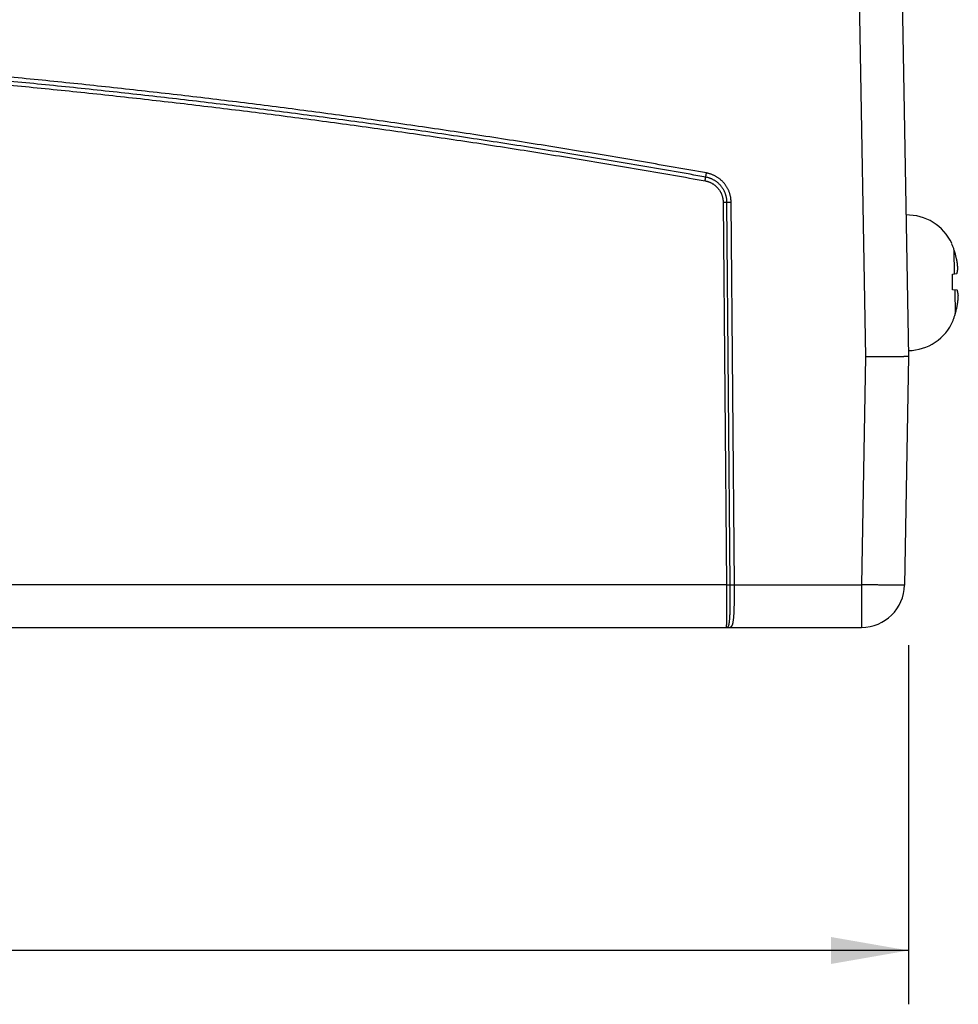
# Model space of a CAD drawing. Header units: inches. Extents: x 0 to 34, y 0 to 22.
# Tile 32 of 112: x 24 to 26.2, y 5.3 to 7.6. Entities that reach past the tile are written whole.
import ezdxf

# ---------------------------------------------------------------- set-up
doc = ezdxf.new("R2010")
doc.units = ezdxf.units.IN
doc.header["$LTSCALE"] = 1.87
doc.header["$MEASUREMENT"] = 0
doc.layers.get('0').update_dxf_attribs({"linetype": 'CONTINUOUS'})
doc.layers.add('DIMENSIONS', color=7, linetype='CONTINUOUS')
doc.styles.get("Standard").update_dxf_attribs({"font": 'txt', "width": 0.8})
doc.dimstyles.new('DIMSTYLE_1', dxfattribs={"dimtxt": 0.125, "dimasz": 0.18, "dimexe": 0.18, "dimexo": 0.0625, "dimgap": 0.09, "dimtad": 0, "dimtih": 1, "dimtoh": 1, "dimdec": 3, "dimzin": 4, "dimdsep": 46, "dimtxsty": 'STANDARD', "dimblk": '_FILLED', "dimblk1": '_FILLED', "dimblk2": '_FILLED', "dimcen": 0.09, "dimadec": 0, "dimazin": 0, "dimtp": 0.01, "dimtm": 0.01, "dimtfac": 1, "dimtdec": 3, "dimtofl": 0, "dimtmove": 0, "dimatfit": 3, "dimldrblk": '_FILLED', "dimfxl": 1, "dimtolj": 1, "dimtzin": 4, "dimarcsym": 0})

# ---------------------------------------------------------------- blocks, each defined once
blk = doc.blocks.new('_FILLED')
at = {"color": 0, "linetype": 'BYBLOCK'}
blk.add_solid([(0, 0), (-1, 0.174), (-1, -0.174)], dxfattribs=at)
blk = doc.blocks.new('*D4')
at = {"layer": 'DIMENSIONS', "color": 2, "linetype": 'CONTINUOUS'}
for p, q in [((16.1135, 6.4253), (16.1135, 5.287)), ((26.1134, 6.1208), (26.1134, 5.287)), ((16.1135, 5.412), (20.327, 5.412)), ((26.1134, 5.412), (21.677, 5.412))]:
    blk.add_line(p, q, dxfattribs=at)
at = {"layer": 'DIMENSIONS', "color": 2, "linetype": 'CONTINUOUS', "xscale": 0.18, "yscale": 0.18, "zscale": 0.18, "rotation": 180}
blk.add_blockref('_FILLED', (16.1135, 5.412), dxfattribs=at)
at = {"layer": 'DIMENSIONS', "color": 2, "linetype": 'CONTINUOUS', "xscale": 0.18, "yscale": 0.18, "zscale": 0.18}
blk.add_blockref('_FILLED', (26.1134, 5.412), dxfattribs=at)
at = {"layer": 'DIMENSIONS', "color": 2, "linetype": 'CONTINUOUS', "width": 0.8}
for s, p in [('10.000', (20.3895, 5.3495)), ('[', (21.1145, 5.3495)), ('254', (21.2145, 5.3495)), (']', (21.5145, 5.3495))]:
    blk.add_text(s, height=0.125, dxfattribs=at).set_placement(p)

msp = doc.modelspace()

# ---------------------------------------------------------------- linework, layer by layer
at = {"color": 7, "linetype": 'CONTINUOUS'}
for p, q in [((25.9845, 8.4498), (26.0134, 6.7902)), ((26.0845, 8.4506), (26.1134, 6.7911)), ((25.683, 7.1492), (25.6907, 6.2612)), ((25.6995, 6.2612), (25.6918, 7.1492)), ((25.7093, 6.2612), (25.7015, 7.1492)), ((26.2142, 7.0519), (26.2141, 7.0538)), ((26.2205, 6.9829), (26.2196, 7.0381)), ((26.2154, 6.9823), (26.2261, 6.9836)), ((26.216, 6.9458), (26.2154, 6.9823)), ((26.2268, 6.9448), (26.216, 6.9458)), ((26.2212, 6.9453), (26.2221, 6.8902)), ((26.2173, 6.8743), (26.2172, 6.8762)), ((26.0134, 6.7902), (26.0042, 6.2612)), ((26.1134, 6.7911), (26.1042, 6.2603)), ((25.6907, 6.2612), (18.5102, 6.2612)), ((25.7093, 6.2612), (26.0042, 6.2612)), ((26.0042, 6.2612), (26.0042, 6.1621)), ((16.2227, 6.1621), (26.0042, 6.1621))]:
    msp.add_line(p, q, dxfattribs=at)
for centre, radius, start, end in [((26.1097, 7.004), 0.1157, 25.4946, 91), ((26.1112, 6.9204), 0.1157, 271, 336.5054), ((26.0042, 6.2621), 0.1, 270, 359)]:
    msp.add_arc(centre, radius, start, end, dxfattribs=at)
for points, knots in [([(25.6443, 7.2171), (25.5956, 7.2258), (25.4981, 7.2429), (25.3517, 7.2675), (25.2052, 7.291), (25.0584, 7.3134), (24.9115, 7.3347), (24.7645, 7.355), (24.6173, 7.3741), (24.47, 7.3922), (24.3225, 7.4092), (24.1749, 7.4251), (24.0272, 7.4398), (23.8794, 7.4536), (23.7315, 7.4662), (23.5835, 7.4777), (23.4354, 7.4881), (23.2873, 7.4974), (23.1391, 7.5056), (22.9908, 7.5128), (22.8425, 7.5188), (22.6941, 7.5238), (22.5457, 7.5276), (22.3973, 7.5303), (22.2489, 7.532), (22.1005, 7.5325), (21.952, 7.532), (21.8036, 7.5303), (21.6552, 7.5276), (21.5068, 7.5238), (21.3584, 7.5188), (21.2101, 7.5128), (21.0618, 7.5056), (20.9136, 7.4974), (20.7655, 7.4881), (20.6174, 7.4777), (20.4694, 7.4662), (20.3215, 7.4536), (20.1737, 7.4398), (20.026, 7.4251), (19.8784, 7.4092), (19.7309, 7.3922), (19.5836, 7.3741), (19.4364, 7.355), (19.2894, 7.3347), (19.1425, 7.3134), (18.9957, 7.291), (18.8492, 7.2675), (18.7028, 7.2429), (18.6053, 7.2258), (18.5566, 7.2171)], [0, 0, 0, 0, 0.020831, 0.041663, 0.062495, 0.083328, 0.104161, 0.124995, 0.145828, 0.166661, 0.187494, 0.208327, 0.229161, 0.249995, 0.270828, 0.291662, 0.312495, 0.333329, 0.354162, 0.374996, 0.39583, 0.416664, 0.437498, 0.458332, 0.479166, 0.5, 0.520835, 0.541669, 0.562503, 0.583337, 0.604171, 0.625005, 0.645838, 0.666672, 0.687505, 0.708339, 0.729172, 0.750006, 0.77084, 0.791673, 0.812506, 0.833339, 0.854172, 0.875006, 0.895839, 0.916672, 0.937505, 0.958338, 0.979169, 1, 1, 1, 1]), ([(25.6425, 7.2075), (25.5939, 7.2163), (25.4964, 7.2334), (25.3501, 7.2579), (25.2036, 7.2814), (25.057, 7.3038), (24.9101, 7.3252), (24.7632, 7.3454), (24.616, 7.3645), (24.4688, 7.3826), (24.3214, 7.3996), (24.1739, 7.4154), (24.0263, 7.4302), (23.8785, 7.4439), (23.7307, 7.4565), (23.5828, 7.468), (23.4348, 7.4784), (23.2867, 7.4878), (23.1386, 7.496), (22.9904, 7.5031), (22.8421, 7.5091), (22.6938, 7.5141), (22.5455, 7.5179), (22.3972, 7.5207), (22.2488, 7.5223), (22.1005, 7.5229), (21.9521, 7.5223), (21.8037, 7.5207), (21.6554, 7.5179), (21.5071, 7.5141), (21.3588, 7.5091), (21.2105, 7.5031), (21.0623, 7.496), (20.9142, 7.4878), (20.7661, 7.4784), (20.6181, 7.468), (20.4702, 7.4565), (20.3224, 7.4439), (20.1746, 7.4302), (20.027, 7.4154), (19.8795, 7.3996), (19.7321, 7.3826), (19.5849, 7.3645), (19.4377, 7.3454), (19.2908, 7.3252), (19.1439, 7.3038), (18.9973, 7.2814), (18.8508, 7.2579), (18.7045, 7.2334), (18.607, 7.2163), (18.5584, 7.2075)], [0, 0, 0, 0, 0.020833, 0.041667, 0.0625, 0.083334, 0.104167, 0.125, 0.145833, 0.166666, 0.187499, 0.208332, 0.229165, 0.249998, 0.270832, 0.291665, 0.312498, 0.333331, 0.354165, 0.374998, 0.395831, 0.416665, 0.437499, 0.458332, 0.479166, 0.5, 0.520834, 0.541668, 0.562502, 0.583335, 0.604169, 0.625002, 0.645836, 0.666669, 0.687502, 0.708335, 0.729169, 0.750002, 0.770835, 0.791668, 0.812501, 0.833334, 0.854167, 0.875, 0.895833, 0.916666, 0.9375, 0.958333, 0.979167, 1, 1, 1, 1]), ([(18.5599, 7.1989), (18.6086, 7.2077), (18.7059, 7.2248), (18.8522, 7.2493), (18.9986, 7.2728), (19.1452, 7.2952), (19.292, 7.3165), (19.4389, 7.3367), (19.586, 7.3559), (19.7332, 7.3739), (19.8805, 7.3909), (20.0279, 7.4068), (20.1755, 7.4215), (20.3232, 7.4352), (20.4709, 7.4478), (20.6188, 7.4593), (20.7667, 7.4697), (20.9147, 7.479), (21.0628, 7.4873), (21.2109, 7.4944), (21.3591, 7.5004), (21.5073, 7.5054), (21.6556, 7.5092), (21.8039, 7.5119), (21.9522, 7.5136), (22.1005, 7.5141), (22.2488, 7.5136), (22.3971, 7.5119), (22.5453, 7.5092), (22.6936, 7.5054), (22.8418, 7.5004), (22.99, 7.4944), (23.1381, 7.4873), (23.2862, 7.479), (23.4342, 7.4697), (23.5821, 7.4593), (23.73, 7.4478), (23.8777, 7.4352), (24.0254, 7.4215), (24.173, 7.4068), (24.3204, 7.3909), (24.4677, 7.3739), (24.6149, 7.3559), (24.762, 7.3367), (24.9089, 7.3165), (25.0557, 7.2952), (25.2023, 7.2728), (25.3487, 7.2493), (25.495, 7.2248), (25.5923, 7.2077), (25.641, 7.1989)], [0, 0, 0, 0, 0.020834, 0.041668, 0.062501, 0.083335, 0.104169, 0.125002, 0.145835, 0.166667, 0.1875, 0.208333, 0.229166, 0.25, 0.270833, 0.291666, 0.312499, 0.333332, 0.354165, 0.374998, 0.395832, 0.416665, 0.437499, 0.458332, 0.479166, 0.5, 0.520834, 0.541668, 0.562501, 0.583335, 0.604169, 0.625002, 0.645835, 0.666668, 0.687501, 0.708334, 0.729167, 0.750001, 0.770834, 0.791667, 0.8125, 0.833333, 0.854166, 0.874998, 0.895832, 0.916665, 0.937499, 0.958332, 0.979166, 1, 1, 1, 1]), ([(25.641, 7.1989), (25.641, 7.1992), (25.6411, 7.1996), (25.6412, 7.2002), (25.6413, 7.2008), (25.6414, 7.2014), (25.6415, 7.202), (25.6417, 7.2026), (25.6418, 7.2031), (25.6418, 7.2037), (25.6419, 7.2042), (25.642, 7.2047), (25.6421, 7.2051), (25.6422, 7.2056), (25.6423, 7.206), (25.6423, 7.2063), (25.6424, 7.2066), (25.6424, 7.2069), (25.6425, 7.2072), (25.6425, 7.2074), (25.6425, 7.2075), (25.6425, 7.2075)], [0, 0, 0, 0, 0.073075, 0.145739, 0.217628, 0.288381, 0.357643, 0.425068, 0.490318, 0.553064, 0.612993, 0.669804, 0.723212, 0.772949, 0.818767, 0.860435, 0.897744, 0.930507, 0.958561, 0.981764, 1, 1, 1, 1]), ([(25.6425, 7.2075), (25.6426, 7.2076), (25.6426, 7.2077), (25.6426, 7.2079), (25.6427, 7.2082), (25.6427, 7.2085), (25.6428, 7.2088), (25.6428, 7.2091), (25.6429, 7.2096), (25.643, 7.21), (25.6431, 7.2105), (25.6432, 7.211), (25.6433, 7.2115), (25.6434, 7.212), (25.6435, 7.2126), (25.6436, 7.2132), (25.6437, 7.2138), (25.6438, 7.2145), (25.6439, 7.2151), (25.644, 7.2157), (25.6442, 7.2164), (25.6442, 7.2168), (25.6443, 7.2171)], [0, 0, 0, 0, 0.017205, 0.038898, 0.06498, 0.095334, 0.129821, 0.168286, 0.210556, 0.256437, 0.305724, 0.358192, 0.413606, 0.471712, 0.53225, 0.594945, 0.659512, 0.725661, 0.793091, 0.861498, 0.930572, 1, 1, 1, 1]), ([(25.6918, 7.1492), (25.6918, 7.1501), (25.6917, 7.1519), (25.6915, 7.1546), (25.6912, 7.1572), (25.6907, 7.1598), (25.6902, 7.1624), (25.6895, 7.165), (25.6887, 7.1676), (25.6878, 7.1701), (25.6868, 7.1726), (25.6857, 7.175), (25.6845, 7.1774), (25.6831, 7.1797), (25.6817, 7.1819), (25.6802, 7.1841), (25.6785, 7.1862), (25.6768, 7.1883), (25.675, 7.1902), (25.6731, 7.1921), (25.6711, 7.1939), (25.6691, 7.1956), (25.6669, 7.1972), (25.6647, 7.1987), (25.6625, 7.2001), (25.6601, 7.2015), (25.6578, 7.2027), (25.6553, 7.2038), (25.6528, 7.2047), (25.6503, 7.2056), (25.6478, 7.2064), (25.6452, 7.207), (25.6434, 7.2074), (25.6425, 7.2075)], [0, 0, 0, 0, 0.032246, 0.064479, 0.096702, 0.128919, 0.161135, 0.193354, 0.225579, 0.25781, 0.290049, 0.322295, 0.354548, 0.386807, 0.419072, 0.451342, 0.483617, 0.515894, 0.548175, 0.580456, 0.612738, 0.645021, 0.677303, 0.709586, 0.741868, 0.774148, 0.806427, 0.838703, 0.870975, 0.903241, 0.935501, 0.967755, 1, 1, 1, 1]), ([(25.7015, 7.1492), (25.7015, 7.1502), (25.7014, 7.1522), (25.7012, 7.1551), (25.7009, 7.158), (25.7005, 7.1608), (25.6999, 7.1637), (25.6992, 7.1665), (25.6984, 7.1693), (25.6975, 7.1721), (25.6964, 7.1748), (25.6953, 7.1775), (25.694, 7.1801), (25.6926, 7.1827), (25.6911, 7.1852), (25.6895, 7.1877), (25.6879, 7.1901), (25.6861, 7.1924), (25.6842, 7.1946), (25.6822, 7.1967), (25.6801, 7.1988), (25.678, 7.2008), (25.6758, 7.2027), (25.6735, 7.2045), (25.6711, 7.2061), (25.6686, 7.2077), (25.6661, 7.2092), (25.6636, 7.2106), (25.6609, 7.2119), (25.6582, 7.213), (25.6555, 7.2141), (25.6528, 7.215), (25.65, 7.2158), (25.6471, 7.2165), (25.6452, 7.2169), (25.6443, 7.2171)], [0, 0, 0, 0, 0.030201, 0.060448, 0.09073, 0.121038, 0.151359, 0.181684, 0.212001, 0.242306, 0.272604, 0.302896, 0.333186, 0.363483, 0.393799, 0.424133, 0.454469, 0.4848, 0.515127, 0.545455, 0.57579, 0.606129, 0.636457, 0.666764, 0.69706, 0.727355, 0.757653, 0.787959, 0.818275, 0.848601, 0.878925, 0.909238, 0.939529, 0.969786, 1, 1, 1, 1]), ([(25.641, 7.1989), (25.6418, 7.1988), (25.6433, 7.1985), (25.6456, 7.1979), (25.6478, 7.1972), (25.65, 7.1965), (25.6522, 7.1956), (25.6544, 7.1946), (25.6565, 7.1935), (25.6585, 7.1923), (25.6605, 7.1911), (25.6624, 7.1897), (25.6643, 7.1883), (25.666, 7.1867), (25.6678, 7.1851), (25.6694, 7.1834), (25.671, 7.1817), (25.6724, 7.1798), (25.6738, 7.1779), (25.6751, 7.176), (25.6764, 7.1739), (25.6775, 7.1719), (25.6785, 7.1697), (25.6794, 7.1676), (25.6802, 7.1653), (25.6809, 7.1631), (25.6815, 7.1608), (25.682, 7.1585), (25.6824, 7.1562), (25.6827, 7.1539), (25.6829, 7.1515), (25.683, 7.15), (25.683, 7.1492)], [0, 0, 0, 0, 0.033168, 0.06641, 0.099709, 0.133048, 0.166409, 0.199774, 0.233125, 0.266456, 0.299782, 0.333117, 0.366475, 0.399861, 0.43326, 0.466662, 0.500061, 0.533453, 0.566843, 0.600235, 0.633635, 0.667041, 0.700435, 0.733803, 0.76717, 0.800556, 0.833946, 0.867312, 0.900627, 0.933864, 0.966996, 1, 1, 1, 1]), ([(25.683, 7.1492), (25.6832, 7.1492), (25.6836, 7.1492), (25.6842, 7.1492), (25.6849, 7.1492), (25.6855, 7.1492), (25.6861, 7.1492), (25.6867, 7.1492), (25.6873, 7.1492), (25.6878, 7.1492), (25.6883, 7.1492), (25.6888, 7.1492), (25.6893, 7.1492), (25.6897, 7.1492), (25.6901, 7.1492), (25.6905, 7.1492), (25.6908, 7.1492), (25.6911, 7.1492), (25.6914, 7.1492), (25.6916, 7.1492), (25.6917, 7.1492), (25.6918, 7.1492)], [0, 0, 0, 0, 0.072598, 0.144831, 0.216338, 0.286759, 0.355743, 0.422943, 0.488022, 0.550654, 0.610525, 0.667334, 0.720798, 0.770648, 0.816634, 0.858525, 0.896113, 0.929208, 0.957644, 0.981281, 1, 1, 1, 1]), ([(25.6918, 7.1492), (25.6918, 7.1492), (25.6919, 7.1492), (25.6922, 7.1492), (25.6924, 7.1492), (25.6927, 7.1492), (25.6931, 7.1492), (25.6934, 7.1492), (25.6938, 7.1492), (25.6943, 7.1492), (25.6948, 7.1492), (25.6953, 7.1492), (25.6958, 7.1492), (25.6964, 7.1492), (25.697, 7.1492), (25.6976, 7.1492), (25.6982, 7.1492), (25.6989, 7.1492), (25.6995, 7.1492), (25.7002, 7.1492), (25.7008, 7.1492), (25.7013, 7.1492), (25.7015, 7.1492)], [0, 0, 0, 0, 0.017665, 0.039773, 0.066226, 0.096903, 0.131666, 0.170358, 0.212804, 0.258813, 0.308175, 0.360668, 0.416055, 0.474083, 0.534492, 0.597008, 0.661348, 0.72722, 0.794327, 0.862365, 0.931026, 1, 1, 1, 1]), ([(26.2196, 7.0381), (26.2192, 7.0392), (26.2184, 7.0416), (26.2171, 7.0451), (26.2157, 7.0485), (26.2147, 7.0508), (26.2142, 7.0519)], [0, 0, 0, 0, 0.251125, 0.501422, 0.751007, 1, 1, 1, 1]), ([(26.2256, 7.0159), (26.2253, 7.0169), (26.2249, 7.0188), (26.2241, 7.022), (26.2233, 7.0254), (26.2222, 7.0292), (26.221, 7.0335), (26.2201, 7.0365), (26.2196, 7.0381)], [0, 0, 0, 0, 0.126912, 0.265444, 0.418808, 0.590217, 0.782877, 1, 1, 1, 1]), ([(26.2281, 6.9956), (26.228, 6.9963), (26.2279, 6.9975), (26.2278, 6.9993), (26.2276, 7.0011), (26.2274, 7.0029), (26.2272, 7.0047), (26.227, 7.0065), (26.2268, 7.0083), (26.2265, 7.0102), (26.2262, 7.0121), (26.2259, 7.014), (26.2257, 7.0153), (26.2256, 7.0159)], [0, 0, 0, 0, 0.089423, 0.178427, 0.267195, 0.355913, 0.444802, 0.534144, 0.624255, 0.715478, 0.808216, 0.902908, 1, 1, 1, 1]), ([(26.2261, 6.9836), (26.2262, 6.984), (26.2264, 6.9848), (26.2267, 6.9859), (26.2269, 6.9871), (26.2271, 6.9882), (26.2273, 6.9892), (26.2275, 6.9903), (26.2276, 6.9914), (26.2278, 6.9925), (26.2279, 6.9935), (26.228, 6.9946), (26.228, 6.9953), (26.2281, 6.9956)], [0, 0, 0, 0, 0.098859, 0.194862, 0.28851, 0.380287, 0.470614, 0.559863, 0.648365, 0.736418, 0.824239, 0.912035, 1, 1, 1, 1]), ([(26.2292, 6.9329), (26.2291, 6.9332), (26.229, 6.9339), (26.2289, 6.935), (26.2287, 6.936), (26.2286, 6.9371), (26.2284, 6.9382), (26.2282, 6.9392), (26.2279, 6.9403), (26.2277, 6.9414), (26.2274, 6.9425), (26.2271, 6.9437), (26.2269, 6.9444), (26.2268, 6.9448)], [0, 0, 0, 0, 0.087822, 0.175501, 0.26323, 0.351205, 0.439659, 0.528891, 0.619236, 0.711064, 0.80481, 0.900957, 1, 1, 1, 1]), ([(26.2274, 6.9125), (26.2275, 6.9132), (26.2276, 6.9145), (26.2279, 6.9164), (26.2281, 6.9183), (26.2283, 6.9201), (26.2285, 6.922), (26.2286, 6.9238), (26.2288, 6.9256), (26.2289, 6.9274), (26.229, 6.9292), (26.2291, 6.931), (26.2291, 6.9323), (26.2292, 6.9329)], [0, 0, 0, 0, 0.097122, 0.191838, 0.284592, 0.375823, 0.465936, 0.555276, 0.644157, 0.732863, 0.821615, 0.9106, 1, 1, 1, 1]), ([(26.2221, 6.8902), (26.2226, 6.8918), (26.2234, 6.8948), (26.2245, 6.8991), (26.2254, 6.903), (26.2262, 6.9065), (26.2268, 6.9096), (26.2272, 6.9116), (26.2274, 6.9125)], [0, 0, 0, 0, 0.216713, 0.409624, 0.581573, 0.735391, 0.873921, 1, 1, 1, 1]), ([(26.2172, 6.8762), (26.2177, 6.8773), (26.2186, 6.8796), (26.2199, 6.8831), (26.2211, 6.8866), (26.2218, 6.889), (26.2221, 6.8902)], [0, 0, 0, 0, 0.248993, 0.498578, 0.748875, 1, 1, 1, 1]), ([(26.1134, 6.7911), (26.1134, 6.791), (26.1133, 6.791), (26.1131, 6.791), (26.1127, 6.7909), (26.1122, 6.7909), (26.1115, 6.7909), (26.1106, 6.7908), (26.1096, 6.7908), (26.1085, 6.7908), (26.1072, 6.7907), (26.1058, 6.7907), (26.1042, 6.7907), (26.1025, 6.7907), (26.1007, 6.7906), (26.0987, 6.7906), (26.0966, 6.7906), (26.0943, 6.7905), (26.0919, 6.7905), (26.0894, 6.7905), (26.0868, 6.7905), (26.0841, 6.7904), (26.0813, 6.7904), (26.0784, 6.7904), (26.0753, 6.7904), (26.0722, 6.7903), (26.069, 6.7903), (26.0657, 6.7903), (26.0623, 6.7903), (26.0588, 6.7903), (26.0553, 6.7903), (26.0517, 6.7902), (26.048, 6.7902), (26.0443, 6.7902), (26.0406, 6.7902), (26.0368, 6.7902), (26.0329, 6.7902), (26.0291, 6.7902), (26.0252, 6.7902), (26.0213, 6.7902), (26.0174, 6.7902), (26.0147, 6.7902), (26.0134, 6.7902)], [0, 0, 0, 0, 0.00084, 0.003168, 0.007025, 0.01241, 0.019316, 0.027732, 0.037648, 0.049044, 0.061911, 0.076222, 0.091957, 0.109095, 0.127602, 0.14746, 0.16863, 0.191082, 0.214786, 0.239693, 0.265782, 0.292998, 0.321305, 0.350665, 0.381017, 0.412335, 0.444551, 0.477619, 0.511497, 0.546123, 0.581444, 0.617411, 0.653968, 0.691059, 0.728626, 0.766612, 0.804957, 0.843604, 0.882491, 0.92156, 0.96075, 1, 1, 1, 1]), ([(25.6907, 6.2612), (25.6907, 6.2599), (25.6908, 6.2573), (25.6908, 6.2534), (25.6908, 6.2495), (25.6908, 6.2456), (25.6909, 6.2418), (25.6909, 6.238), (25.6909, 6.2342), (25.6909, 6.2305), (25.6909, 6.2268), (25.6909, 6.2232), (25.6909, 6.2196), (25.6909, 6.2161), (25.6909, 6.2127), (25.6909, 6.2093), (25.6909, 6.2061), (25.6909, 6.2029), (25.6909, 6.1998), (25.6909, 6.1968), (25.6909, 6.1939), (25.6908, 6.1911), (25.6908, 6.1884), (25.6908, 6.1858), (25.6907, 6.1833), (25.6907, 6.181), (25.6907, 6.1788), (25.6906, 6.1767), (25.6906, 6.1747), (25.6905, 6.1729), (25.6905, 6.1712), (25.6904, 6.1696), (25.6904, 6.1682), (25.6903, 6.1669), (25.6903, 6.1658), (25.6902, 6.1648), (25.6901, 6.164), (25.6901, 6.1633), (25.69, 6.1628), (25.69, 6.1624), (25.6899, 6.1622), (25.6899, 6.1621)], [0, 0, 0, 0, 0.039408, 0.078741, 0.11794, 0.156946, 0.195698, 0.234138, 0.272206, 0.309846, 0.347, 0.38361, 0.419621, 0.454976, 0.489619, 0.523495, 0.556551, 0.588737, 0.620007, 0.650317, 0.679621, 0.70788, 0.735051, 0.761098, 0.785979, 0.809656, 0.832089, 0.853244, 0.873086, 0.891585, 0.908713, 0.924443, 0.938749, 0.951609, 0.963004, 0.972921, 0.981348, 0.988276, 0.993689, 0.997589, 1, 1, 1, 1]), ([(25.6907, 6.2612), (25.6909, 6.2612), (25.6914, 6.2612), (25.692, 6.2612), (25.6926, 6.2612), (25.6932, 6.2612), (25.6938, 6.2612), (25.6944, 6.2612), (25.695, 6.2612), (25.6956, 6.2612), (25.6961, 6.2612), (25.6966, 6.2612), (25.697, 6.2612), (25.6975, 6.2612), (25.6979, 6.2612), (25.6983, 6.2612), (25.6986, 6.2612), (25.6989, 6.2612), (25.6991, 6.2612), (25.6993, 6.2612), (25.6995, 6.2612), (25.6995, 6.2612)], [0, 0, 0, 0, 0.072598, 0.144831, 0.216337, 0.286759, 0.355743, 0.422942, 0.488021, 0.550653, 0.610524, 0.667334, 0.720797, 0.770647, 0.816633, 0.858525, 0.896112, 0.929207, 0.957644, 0.981281, 1, 1, 1, 1]), ([(25.6932, 6.1628), (25.6934, 6.1629), (25.6938, 6.1631), (25.6944, 6.1636), (25.6949, 6.1642), (25.6953, 6.165), (25.6957, 6.1659), (25.6961, 6.1669), (25.6965, 6.1681), (25.6968, 6.1694), (25.6971, 6.1709), (25.6973, 6.1725), (25.6976, 6.1742), (25.6978, 6.1761), (25.698, 6.1781), (25.6982, 6.1802), (25.6984, 6.1824), (25.6985, 6.1847), (25.6987, 6.1872), (25.6988, 6.1898), (25.6989, 6.1924), (25.6991, 6.1952), (25.6992, 6.1981), (25.6992, 6.2011), (25.6993, 6.2041), (25.6994, 6.2073), (25.6994, 6.2105), (25.6995, 6.2138), (25.6995, 6.2171), (25.6996, 6.2206), (25.6996, 6.2241), (25.6996, 6.2276), (25.6996, 6.2312), (25.6996, 6.2349), (25.6996, 6.2385), (25.6996, 6.2423), (25.6996, 6.246), (25.6996, 6.2498), (25.6996, 6.2536), (25.6995, 6.2574), (25.6995, 6.2599), (25.6995, 6.2612)], [0, 0, 0, 0, 0.00631, 0.013329, 0.021227, 0.030092, 0.040065, 0.051225, 0.063633, 0.077318, 0.092285, 0.108533, 0.126055, 0.14484, 0.164869, 0.186109, 0.208536, 0.232126, 0.256846, 0.282657, 0.309522, 0.337405, 0.366267, 0.396069, 0.426773, 0.458334, 0.490702, 0.523821, 0.557643, 0.59212, 0.627202, 0.66284, 0.698985, 0.735585, 0.772588, 0.80994, 0.847587, 0.885471, 0.923539, 0.961734, 1, 1, 1, 1]), ([(25.6967, 6.1621), (25.697, 6.1621), (25.6976, 6.1621), (25.6984, 6.1621), (25.6992, 6.1623), (25.7001, 6.1626), (25.7009, 6.163), (25.7016, 6.1636), (25.7023, 6.1643), (25.703, 6.1651), (25.7036, 6.1661), (25.7041, 6.1672), (25.7047, 6.1685), (25.7051, 6.1699), (25.7056, 6.1714), (25.7059, 6.1731), (25.7063, 6.1749), (25.7066, 6.1769), (25.707, 6.179), (25.7072, 6.1812), (25.7075, 6.1835), (25.7077, 6.186), (25.7079, 6.1885), (25.7081, 6.1912), (25.7083, 6.194), (25.7085, 6.1969), (25.7086, 6.1999), (25.7087, 6.203), (25.7088, 6.2062), (25.7089, 6.2094), (25.709, 6.2128), (25.7091, 6.2162), (25.7092, 6.2197), (25.7092, 6.2233), (25.7092, 6.2269), (25.7093, 6.2306), (25.7093, 6.2343), (25.7093, 6.238), (25.7093, 6.2418), (25.7093, 6.2457), (25.7093, 6.2495), (25.7093, 6.2534), (25.7093, 6.2573), (25.7093, 6.2599), (25.7093, 6.2612)], [0, 0, 0, 0, 0.007714, 0.015767, 0.02407, 0.032514, 0.041107, 0.050015, 0.059431, 0.069562, 0.080571, 0.092581, 0.105683, 0.119934, 0.135369, 0.152003, 0.169844, 0.188888, 0.209125, 0.230535, 0.253097, 0.276786, 0.30157, 0.327418, 0.354294, 0.382161, 0.410979, 0.440704, 0.471295, 0.502704, 0.534885, 0.567789, 0.601368, 0.635569, 0.670341, 0.705632, 0.741386, 0.777549, 0.814067, 0.850883, 0.887941, 0.925185, 0.962557, 1, 1, 1, 1]), ([(25.6995, 6.2612), (25.6996, 6.2612), (25.6997, 6.2612), (25.6999, 6.2612), (25.7002, 6.2612), (25.7005, 6.2612), (25.7008, 6.2612), (25.7012, 6.2612), (25.7016, 6.2612), (25.702, 6.2612), (25.7025, 6.2612), (25.703, 6.2612), (25.7036, 6.2612), (25.7041, 6.2612), (25.7047, 6.2612), (25.7053, 6.2612), (25.706, 6.2612), (25.7066, 6.2612), (25.7073, 6.2612), (25.7079, 6.2612), (25.7086, 6.2612), (25.709, 6.2612), (25.7093, 6.2612)], [0, 0, 0, 0, 0.01767, 0.039783, 0.066238, 0.096918, 0.131682, 0.170376, 0.212823, 0.258831, 0.308194, 0.360686, 0.416072, 0.4741, 0.534507, 0.597022, 0.661359, 0.72723, 0.794335, 0.86237, 0.931029, 1, 1, 1, 1]), ([(26.1042, 6.2603), (26.1042, 6.2603), (26.104, 6.2603), (26.1038, 6.2602), (26.1034, 6.2602), (26.1029, 6.2602), (26.1022, 6.2602), (26.1014, 6.2601), (26.1004, 6.2601), (26.0992, 6.2601), (26.0979, 6.2601), (26.0965, 6.2601), (26.0949, 6.2601), (26.0932, 6.2601), (26.0914, 6.2601), (26.0894, 6.2601), (26.0873, 6.2601), (26.085, 6.2601), (26.0827, 6.2601), (26.0802, 6.2602), (26.0776, 6.2602), (26.0749, 6.2602), (26.072, 6.2602), (26.0691, 6.2603), (26.0661, 6.2603), (26.0629, 6.2603), (26.0597, 6.2604), (26.0564, 6.2604), (26.053, 6.2604), (26.0496, 6.2605), (26.046, 6.2605), (26.0424, 6.2606), (26.0388, 6.2606), (26.0351, 6.2607), (26.0313, 6.2607), (26.0275, 6.2608), (26.0237, 6.2609), (26.0198, 6.2609), (26.0159, 6.261), (26.012, 6.261), (26.0081, 6.2611), (26.0055, 6.2612), (26.0042, 6.2612)], [0, 0, 0, 0, 0.000843, 0.00318, 0.007043, 0.012433, 0.019342, 0.027762, 0.03768, 0.049081, 0.061948, 0.07626, 0.091996, 0.109132, 0.127641, 0.147494, 0.168662, 0.191112, 0.214809, 0.239716, 0.265795, 0.293007, 0.321308, 0.350656, 0.381004, 0.412308, 0.444517, 0.477583, 0.511454, 0.546079, 0.581404, 0.617374, 0.653934, 0.691028, 0.728599, 0.766588, 0.804937, 0.843587, 0.882479, 0.921551, 0.960745, 1, 1, 1, 1]), ([(25.6898, 6.1621), (25.69, 6.1621), (25.6903, 6.1621), (25.6907, 6.1621), (25.6912, 6.1622), (25.6916, 6.1623), (25.692, 6.1624), (25.6924, 6.1625), (25.6928, 6.1626), (25.6931, 6.1628), (25.6932, 6.1628)], [0, 0, 0, 0, 0.130351, 0.25908, 0.384391, 0.50743, 0.629349, 0.751301, 0.874454, 1, 1, 1, 1]), ([(25.6932, 6.1628), (25.6934, 6.1627), (25.6938, 6.1626), (25.6944, 6.1624), (25.695, 6.1622), (25.6955, 6.1621), (25.6961, 6.1621), (25.6965, 6.1621), (25.6967, 6.1621)], [0, 0, 0, 0, 0.168144, 0.335615, 0.502531, 0.669024, 0.835229, 1, 1, 1, 1])]:
    msp.add_open_spline(points, degree=3, knots=knots, dxfattribs=at)
for points in [[(25.6899, 6.1621), (25.6898, 6.1621), (25.6898, 6.1621), (25.6898, 6.1621)], [(25.6898, 6.1621), (25.6898, 6.1621), (25.6898, 6.1621), (25.6898, 6.1621)]]:
    msp.add_open_spline(points, degree=3, dxfattribs=at)

# ---------------------------------------------------------------- dimensions: what is measured, and where the dimension line sits
at = {"layer": 'DIMENSIONS', "color": 2, "linetype": 'CONTINUOUS'}
dim = msp.add_linear_dim(base=(16.1135, 5.412), p1=(26.1134, 6.1208), p2=(16.1135, 6.4253), angle=180, dimstyle='DIMSTYLE_1', dxfattribs=at)
dim.commit()
dim.dimension.update_dxf_attribs({"geometry": '*D4', "text_midpoint": (21.002, 5.412), "dimtype": 160})

doc.saveas('drawing.dxf')
